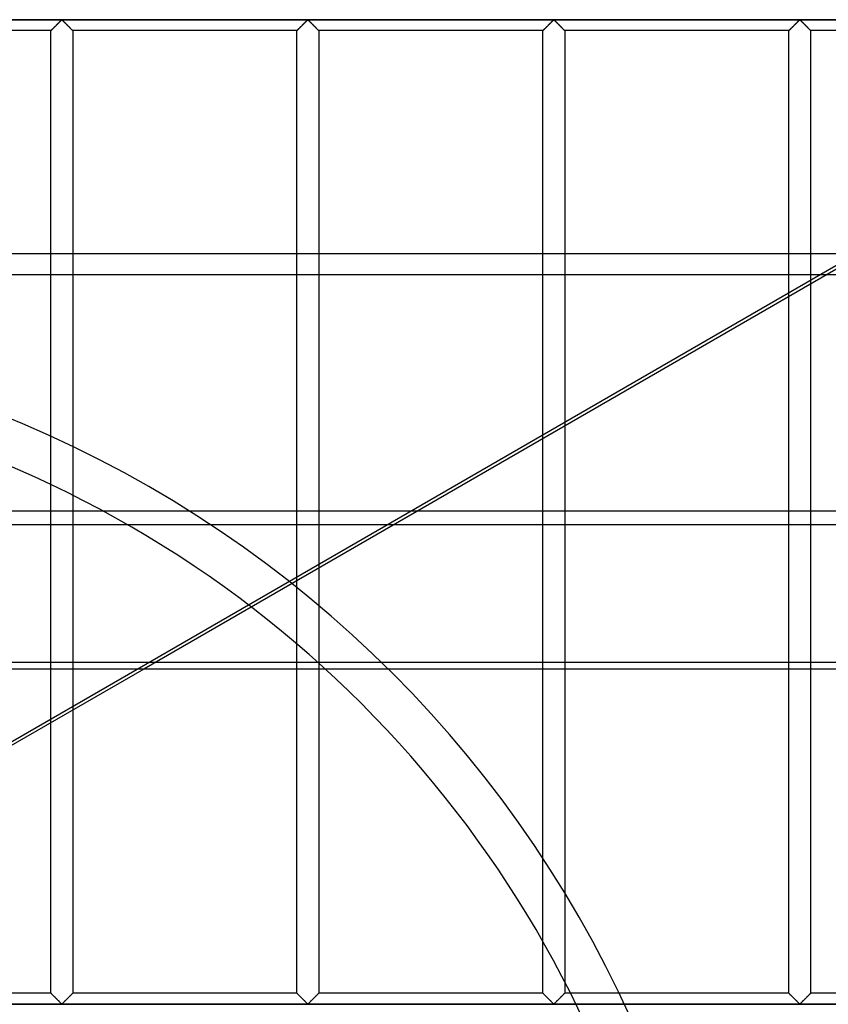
# Model space of a CAD drawing. Header units: millimetres. Extents: x -690 to 690, y -690 to 690.
# Tile 42 of 53: x 104 to 290, y 113 to 340. Entities that reach past the tile are written whole.
import ezdxf

# ---------------------------------------------------------------- set-up
doc = ezdxf.new("R2010")
doc.units = ezdxf.units.MM
doc.layers.add('MAIN-1', color=7, linetype='Continuous')
doc.layers.add('MAIN-2', color=7, linetype='Continuous')

msp = doc.modelspace()

# ---------------------------------------------------------------- linework, layer by layer
at = {"layer": 'MAIN-1'}
for p, q in [((389.59, 340), (99.65, 340)), ((111.11, 337.77), (111.18, 337.84)), ((111.18, 337.84), (111.25, 337.91)), ((111.25, 337.91), (111.33, 337.99)), ((111.33, 337.99), (111.41, 338.07)), ((111.41, 338.07), (111.49, 338.16)), ((111.49, 338.16), (111.58, 338.24)), ((111.58, 338.24), (111.67, 338.33)), ((111.67, 338.33), (111.76, 338.42)), ((111.76, 338.42), (111.85, 338.51)), ((111.85, 338.51), (111.94, 338.61)), ((111.94, 338.61), (112.04, 338.7)), ((112.04, 338.7), (112.14, 338.8)), ((112.14, 338.8), (112.23, 338.9)), ((112.23, 338.9), (112.33, 338.99)), ((112.33, 338.99), (112.43, 339.09)), ((112.43, 339.09), (112.52, 339.18)), ((112.52, 339.18), (112.61, 339.28)), ((112.61, 339.28), (112.71, 339.37)), ((112.71, 339.37), (112.8, 339.46)), ((112.8, 339.46), (112.88, 339.54)), ((112.88, 339.54), (112.97, 339.63)), ((112.97, 339.63), (113.05, 339.71)), ((113.05, 339.71), (113.13, 339.78)), ((113.13, 339.78), (113.2, 339.85)), ((113.2, 339.85), (113.28, 339.91)), ((113.28, 339.91), (113.39, 339.91)), ((113.39, 339.91), (113.47, 339.85)), ((113.47, 339.85), (113.54, 339.78)), ((113.54, 339.78), (113.62, 339.71)), ((113.62, 339.71), (113.7, 339.63)), ((113.7, 339.63), (113.78, 339.54)), ((113.78, 339.54), (113.87, 339.46)), ((113.87, 339.46), (113.96, 339.37)), ((113.96, 339.37), (114.05, 339.28)), ((114.05, 339.28), (114.15, 339.18)), ((114.15, 339.18), (114.24, 339.09)), ((114.24, 339.09), (114.34, 338.99)), ((114.34, 338.99), (114.43, 338.9)), ((114.43, 338.9), (114.53, 338.8)), ((114.53, 338.8), (114.63, 338.7)), ((114.63, 338.7), (114.72, 338.61)), ((114.72, 338.61), (114.82, 338.51)), ((114.82, 338.51), (114.91, 338.42)), ((114.91, 338.42), (115, 338.33)), ((115, 338.33), (115.09, 338.24)), ((115.09, 338.24), (115.18, 338.16)), ((115.18, 338.16), (115.26, 338.07)), ((115.26, 338.07), (115.34, 337.99)), ((115.34, 337.99), (115.42, 337.91)), ((115.42, 337.91), (115.49, 337.84)), ((115.49, 337.84), (115.56, 337.77)), ((167.77, 337.77), (167.84, 337.84)), ((167.84, 337.84), (167.92, 337.91)), ((167.92, 337.91), (167.99, 337.99)), ((167.99, 337.99), (168.07, 338.07)), ((168.07, 338.07), (168.16, 338.16)), ((168.16, 338.16), (168.24, 338.24)), ((168.24, 338.24), (168.33, 338.33)), ((168.33, 338.33), (168.42, 338.42)), ((168.42, 338.42), (168.52, 338.51)), ((168.52, 338.51), (168.61, 338.61)), ((168.61, 338.61), (168.71, 338.7)), ((168.71, 338.7), (168.8, 338.8)), ((168.8, 338.8), (168.9, 338.9)), ((168.9, 338.9), (169, 338.99)), ((169, 338.99), (169.09, 339.09)), ((169.09, 339.09), (169.19, 339.18)), ((169.19, 339.18), (169.28, 339.28)), ((169.28, 339.28), (169.37, 339.37)), ((169.37, 339.37), (169.46, 339.46)), ((169.46, 339.46), (169.55, 339.54)), ((169.55, 339.54), (169.63, 339.63)), ((169.63, 339.63), (169.71, 339.71)), ((169.71, 339.71), (169.79, 339.78)), ((169.79, 339.78), (169.87, 339.85)), ((169.87, 339.85), (169.94, 339.91)), ((169.94, 339.91), (170.06, 339.91)), ((170.06, 339.91), (170.13, 339.85)), ((170.13, 339.85), (170.21, 339.78)), ((170.21, 339.78), (170.29, 339.71)), ((170.29, 339.71), (170.37, 339.63)), ((170.37, 339.63), (170.45, 339.54)), ((170.45, 339.54), (170.54, 339.46)), ((170.54, 339.46), (170.63, 339.37)), ((170.63, 339.37), (170.72, 339.28)), ((170.72, 339.28), (170.81, 339.18)), ((170.81, 339.18), (170.91, 339.09)), ((170.91, 339.09), (171, 338.99)), ((171, 338.99), (171.1, 338.9)), ((171.1, 338.9), (171.2, 338.8)), ((171.2, 338.8), (171.29, 338.7)), ((171.29, 338.7), (171.39, 338.61)), ((171.39, 338.61), (171.48, 338.51)), ((171.48, 338.51), (171.58, 338.42)), ((171.58, 338.42), (171.67, 338.33)), ((171.67, 338.33), (171.76, 338.24)), ((171.76, 338.24), (171.84, 338.16)), ((171.84, 338.16), (171.93, 338.07)), ((171.93, 338.07), (172.01, 337.99)), ((172.01, 337.99), (172.08, 337.91)), ((172.08, 337.91), (172.16, 337.84)), ((172.16, 337.84), (172.23, 337.77)), ((224.44, 337.77), (224.51, 337.84)), ((224.51, 337.84), (224.58, 337.91)), ((224.58, 337.91), (224.66, 337.99)), ((224.66, 337.99), (224.74, 338.07)), ((224.74, 338.07), (224.82, 338.16)), ((224.82, 338.16), (224.91, 338.24)), ((224.91, 338.24), (225, 338.33)), ((225, 338.33), (225.09, 338.42)), ((225.09, 338.42), (225.18, 338.51)), ((225.18, 338.51), (225.28, 338.61)), ((225.28, 338.61), (225.37, 338.7)), ((225.37, 338.7), (225.47, 338.8)), ((225.47, 338.8), (225.57, 338.9)), ((225.57, 338.9), (225.66, 338.99)), ((225.66, 338.99), (225.76, 339.09)), ((225.76, 339.09), (225.85, 339.18)), ((225.85, 339.18), (225.95, 339.28)), ((225.95, 339.28), (226.04, 339.37)), ((226.04, 339.37), (226.13, 339.46)), ((226.13, 339.46), (226.22, 339.54)), ((226.22, 339.54), (226.3, 339.63)), ((226.3, 339.63), (226.38, 339.71)), ((226.38, 339.71), (226.46, 339.78)), ((226.46, 339.78), (226.53, 339.85)), ((226.53, 339.85), (226.61, 339.91)), ((226.61, 339.91), (226.72, 339.91)), ((226.72, 339.91), (226.8, 339.85)), ((226.8, 339.85), (226.87, 339.78)), ((226.87, 339.78), (226.95, 339.71)), ((226.95, 339.71), (227.03, 339.63)), ((227.03, 339.63), (227.12, 339.54)), ((227.12, 339.54), (227.2, 339.46)), ((227.2, 339.46), (227.29, 339.37)), ((227.29, 339.37), (227.39, 339.28)), ((227.39, 339.28), (227.48, 339.18)), ((227.48, 339.18), (227.57, 339.09)), ((227.57, 339.09), (227.67, 338.99)), ((227.67, 338.99), (227.77, 338.9)), ((227.77, 338.9), (227.86, 338.8)), ((227.86, 338.8), (227.96, 338.7)), ((227.96, 338.7), (228.06, 338.61)), ((228.06, 338.61), (228.15, 338.51)), ((228.15, 338.51), (228.24, 338.42)), ((228.24, 338.42), (228.33, 338.33)), ((228.33, 338.33), (228.42, 338.24)), ((228.42, 338.24), (228.51, 338.16)), ((228.51, 338.16), (228.59, 338.07)), ((228.59, 338.07), (228.67, 337.99)), ((228.67, 337.99), (228.75, 337.91)), ((228.75, 337.91), (228.82, 337.84)), ((228.82, 337.84), (228.89, 337.77)), ((281.11, 337.77), (281.18, 337.84)), ((281.18, 337.84), (281.25, 337.91)), ((281.25, 337.91), (281.33, 337.99)), ((281.33, 337.99), (281.41, 338.07)), ((281.41, 338.07), (281.49, 338.16)), ((281.49, 338.16), (281.58, 338.24)), ((281.58, 338.24), (281.67, 338.33)), ((281.67, 338.33), (281.76, 338.42)), ((281.76, 338.42), (281.85, 338.51)), ((281.85, 338.51), (281.94, 338.61)), ((281.94, 338.61), (282.04, 338.7)), ((282.04, 338.7), (282.14, 338.8)), ((282.14, 338.8), (282.23, 338.9)), ((282.23, 338.9), (282.33, 338.99)), ((282.33, 338.99), (282.43, 339.09)), ((282.43, 339.09), (282.52, 339.18)), ((282.52, 339.18), (282.61, 339.28)), ((282.61, 339.28), (282.71, 339.37)), ((282.71, 339.37), (282.8, 339.46)), ((282.8, 339.46), (282.88, 339.54)), ((282.88, 339.54), (282.97, 339.63)), ((282.97, 339.63), (283.05, 339.71)), ((283.05, 339.71), (283.13, 339.78)), ((283.13, 339.78), (283.2, 339.85)), ((283.2, 339.85), (283.28, 339.91)), ((283.28, 339.91), (283.39, 339.91)), ((283.39, 339.91), (283.47, 339.85)), ((283.47, 339.85), (283.54, 339.78)), ((283.54, 339.78), (283.62, 339.71)), ((283.62, 339.71), (283.7, 339.63)), ((283.7, 339.63), (283.78, 339.54)), ((283.78, 339.54), (283.87, 339.46)), ((283.87, 339.46), (283.96, 339.37)), ((283.96, 339.37), (284.05, 339.28)), ((284.05, 339.28), (284.15, 339.18)), ((284.15, 339.18), (284.24, 339.09)), ((284.24, 339.09), (284.34, 338.99)), ((284.34, 338.99), (284.43, 338.9)), ((284.43, 338.9), (284.53, 338.8)), ((284.53, 338.8), (284.63, 338.7)), ((284.63, 338.7), (284.72, 338.61)), ((284.72, 338.61), (284.82, 338.51)), ((284.82, 338.51), (284.91, 338.42)), ((284.91, 338.42), (285, 338.33)), ((285, 338.33), (285.09, 338.24)), ((285.09, 338.24), (285.18, 338.16)), ((285.18, 338.16), (285.26, 338.07)), ((285.26, 338.07), (285.34, 337.99)), ((285.34, 337.99), (285.42, 337.91)), ((285.42, 337.91), (285.49, 337.84)), ((285.49, 337.84), (285.56, 337.77)), ((110.83, 337.5), (99.65, 337.5)), ((110.83, 337.5), (110.84, 337.5)), ((110.83, 286.07), (110.83, 337.5)), ((110.84, 337.5), (110.85, 337.52)), ((110.85, 337.52), (110.87, 337.54)), ((110.87, 337.54), (110.91, 337.57)), ((110.91, 337.57), (110.94, 337.61)), ((110.94, 337.61), (110.99, 337.66)), ((110.99, 337.66), (111.05, 337.71)), ((111.05, 337.71), (111.11, 337.77)), ((115.56, 337.77), (115.62, 337.71)), ((115.62, 337.71), (115.67, 337.66)), ((115.67, 337.66), (115.72, 337.61)), ((115.72, 337.61), (115.76, 337.57)), ((115.76, 337.57), (115.79, 337.54)), ((115.79, 337.54), (115.81, 337.52)), ((115.81, 337.52), (115.83, 337.5)), ((115.83, 337.5), (115.83, 286.07)), ((115.83, 337.5), (115.83, 337.5)), ((167.5, 337.5), (115.83, 337.5)), ((167.5, 337.5), (167.51, 337.5)), ((167.5, 286.07), (167.5, 337.5)), ((167.51, 337.5), (167.52, 337.52)), ((167.52, 337.52), (167.54, 337.54)), ((167.54, 337.54), (167.57, 337.57)), ((167.57, 337.57), (167.61, 337.61)), ((167.61, 337.61), (167.66, 337.66)), ((167.66, 337.66), (167.71, 337.71)), ((167.71, 337.71), (167.77, 337.77)), ((172.23, 337.77), (172.29, 337.71)), ((172.29, 337.71), (172.34, 337.66)), ((172.34, 337.66), (172.39, 337.61)), ((172.39, 337.61), (172.43, 337.57)), ((172.43, 337.57), (172.46, 337.54)), ((172.46, 337.54), (172.48, 337.52)), ((172.48, 337.52), (172.49, 337.5)), ((172.49, 337.5), (172.5, 337.5)), ((172.5, 337.5), (172.5, 286.07)), ((224.17, 337.5), (172.5, 337.5)), ((224.17, 337.5), (224.19, 337.52)), ((224.17, 337.5), (224.17, 337.5)), ((224.17, 286.07), (224.17, 337.5)), ((224.19, 337.52), (224.21, 337.54)), ((224.21, 337.54), (224.24, 337.57)), ((224.24, 337.57), (224.28, 337.61)), ((224.28, 337.61), (224.33, 337.66)), ((224.33, 337.66), (224.38, 337.71)), ((224.38, 337.71), (224.44, 337.77)), ((228.89, 337.77), (228.95, 337.71)), ((228.95, 337.71), (229.01, 337.66)), ((229.01, 337.66), (229.06, 337.61)), ((229.06, 337.61), (229.09, 337.57)), ((229.09, 337.57), (229.13, 337.54)), ((229.13, 337.54), (229.15, 337.52)), ((229.15, 337.52), (229.16, 337.5)), ((229.16, 337.5), (229.17, 337.5)), ((229.17, 337.5), (229.17, 286.07)), ((280.83, 337.5), (229.17, 337.5)), ((280.83, 337.5), (280.84, 337.5)), ((280.83, 286.07), (280.83, 337.5)), ((280.84, 337.5), (280.85, 337.52)), ((280.85, 337.52), (280.87, 337.54)), ((280.87, 337.54), (280.91, 337.57)), ((280.91, 337.57), (280.94, 337.61)), ((280.94, 337.61), (280.99, 337.66)), ((280.99, 337.66), (281.05, 337.71)), ((281.05, 337.71), (281.11, 337.77)), ((285.56, 337.77), (285.62, 337.71)), ((285.62, 337.71), (285.67, 337.66)), ((285.67, 337.66), (285.72, 337.61)), ((285.72, 337.61), (285.76, 337.57)), ((285.76, 337.57), (285.79, 337.54)), ((285.79, 337.54), (285.81, 337.52)), ((285.81, 337.52), (285.83, 337.5)), ((285.83, 337.5), (285.83, 286.07)), ((285.83, 337.5), (285.83, 337.5)), ((337.5, 337.5), (285.83, 337.5)), ((667.5, 286.07), (-667.5, 286.07)), ((-667.5, 226.91), (667.5, 226.91)), ((667.5, 190.5), (-667.5, 190.5)), ((66.23, 153.31), (130.65, 190.5)), ((132.21, 190.5), (66.62, 152.63))]:
    msp.add_line(p, q, dxfattribs=at)
at = {"layer": 'MAIN-2'}
for p, q in [((-680, 340), (680, 340)), ((111.14, 337.81), (111.1, 337.76)), ((111.19, 337.86), (111.14, 337.81)), ((111.25, 337.91), (111.19, 337.86)), ((111.3, 337.97), (111.25, 337.91)), ((111.36, 338.02), (111.3, 337.97)), ((111.42, 338.08), (111.36, 338.02)), ((111.48, 338.14), (111.42, 338.08)), ((111.54, 338.2), (111.48, 338.14)), ((111.6, 338.26), (111.54, 338.2)), ((111.66, 338.33), (111.6, 338.26)), ((111.73, 338.39), (111.66, 338.33)), ((111.79, 338.46), (111.73, 338.39)), ((111.86, 338.52), (111.79, 338.46)), ((111.93, 338.59), (111.86, 338.52)), ((111.99, 338.66), (111.93, 338.59)), ((112.06, 338.73), (111.99, 338.66)), ((112.13, 338.8), (112.06, 338.73)), ((112.2, 338.87), (112.13, 338.8)), ((112.27, 338.93), (112.2, 338.87)), ((112.34, 339), (112.27, 338.93)), ((112.41, 339.07), (112.34, 339)), ((112.47, 339.14), (112.41, 339.07)), ((112.54, 339.21), (112.47, 339.14)), ((112.61, 339.27), (112.54, 339.21)), ((112.67, 339.34), (112.61, 339.27)), ((112.74, 339.4), (112.67, 339.34)), ((112.8, 339.47), (112.74, 339.4)), ((112.87, 339.53), (112.8, 339.47)), ((112.93, 339.59), (112.87, 339.53)), ((112.99, 339.64), (112.93, 339.59)), ((113.04, 339.7), (112.99, 339.64)), ((113.1, 339.75), (113.04, 339.7)), ((113.15, 339.81), (113.1, 339.75)), ((113.21, 339.85), (113.15, 339.81)), ((113.26, 339.9), (113.21, 339.85)), ((113.33, 339.93), (113.26, 339.9)), ((113.45, 339.87), (113.33, 339.93)), ((113.54, 339.78), (113.45, 339.87)), ((113.64, 339.69), (113.54, 339.78)), ((113.74, 339.59), (113.64, 339.69)), ((113.84, 339.48), (113.74, 339.59)), ((113.96, 339.37), (113.84, 339.48)), ((114.07, 339.26), (113.96, 339.37)), ((114.19, 339.14), (114.07, 339.26)), ((114.3, 339.03), (114.19, 339.14)), ((114.42, 338.91), (114.3, 339.03)), ((114.54, 338.79), (114.42, 338.91)), ((114.66, 338.67), (114.54, 338.79)), ((114.78, 338.55), (114.66, 338.67)), ((114.9, 338.43), (114.78, 338.55)), ((115.01, 338.32), (114.9, 338.43)), ((115.12, 338.21), (115.01, 338.32)), ((115.23, 338.11), (115.12, 338.21)), ((115.33, 338), (115.23, 338.11)), ((115.42, 337.91), (115.33, 338)), ((115.51, 337.82), (115.42, 337.91)), ((115.59, 337.74), (115.51, 337.82)), ((167.81, 337.81), (167.76, 337.76)), ((167.86, 337.86), (167.81, 337.81)), ((167.91, 337.91), (167.86, 337.86)), ((167.97, 337.97), (167.91, 337.91)), ((168.03, 338.02), (167.97, 337.97)), ((168.08, 338.08), (168.03, 338.02)), ((168.14, 338.14), (168.08, 338.08)), ((168.2, 338.2), (168.14, 338.14)), ((168.27, 338.26), (168.2, 338.2)), ((168.33, 338.33), (168.27, 338.26)), ((168.39, 338.39), (168.33, 338.33)), ((168.46, 338.46), (168.39, 338.39)), ((168.53, 338.52), (168.46, 338.46)), ((168.59, 338.59), (168.53, 338.52)), ((168.66, 338.66), (168.59, 338.59)), ((168.73, 338.73), (168.66, 338.66)), ((168.8, 338.8), (168.73, 338.73)), ((168.87, 338.87), (168.8, 338.8)), ((168.94, 338.93), (168.87, 338.87)), ((169.01, 339), (168.94, 338.93)), ((169.07, 339.07), (169.01, 339)), ((169.14, 339.14), (169.07, 339.07)), ((169.21, 339.21), (169.14, 339.14)), ((169.27, 339.27), (169.21, 339.21)), ((169.34, 339.34), (169.27, 339.27)), ((169.41, 339.4), (169.34, 339.34)), ((169.47, 339.47), (169.41, 339.4)), ((169.53, 339.53), (169.47, 339.47)), ((169.59, 339.59), (169.53, 339.53)), ((169.65, 339.64), (169.59, 339.59)), ((169.71, 339.7), (169.65, 339.64)), ((169.77, 339.75), (169.71, 339.7)), ((169.82, 339.81), (169.77, 339.75)), ((169.87, 339.85), (169.82, 339.81)), ((169.93, 339.9), (169.87, 339.85)), ((170, 339.93), (169.93, 339.9)), ((170.11, 339.87), (170, 339.93)), ((170.21, 339.78), (170.11, 339.87)), ((170.3, 339.69), (170.21, 339.78)), ((170.4, 339.59), (170.3, 339.69)), ((170.51, 339.48), (170.4, 339.59)), ((170.62, 339.37), (170.51, 339.48)), ((170.74, 339.26), (170.62, 339.37)), ((170.85, 339.14), (170.74, 339.26)), ((170.97, 339.03), (170.85, 339.14)), ((171.09, 338.91), (170.97, 339.03)), ((171.21, 338.79), (171.09, 338.91)), ((171.33, 338.67), (171.21, 338.79)), ((171.45, 338.55), (171.33, 338.67)), ((171.57, 338.43), (171.45, 338.55)), ((171.68, 338.32), (171.57, 338.43)), ((171.79, 338.21), (171.68, 338.32)), ((171.89, 338.11), (171.79, 338.21)), ((171.99, 338), (171.89, 338.11)), ((172.09, 337.91), (171.99, 338)), ((172.18, 337.82), (172.09, 337.91)), ((172.26, 337.74), (172.18, 337.82)), ((224.48, 337.81), (224.43, 337.76)), ((224.53, 337.86), (224.48, 337.81)), ((224.58, 337.91), (224.53, 337.86)), ((224.64, 337.97), (224.58, 337.91)), ((224.69, 338.02), (224.64, 337.97)), ((224.75, 338.08), (224.69, 338.02)), ((224.81, 338.14), (224.75, 338.08)), ((224.87, 338.2), (224.81, 338.14)), ((224.93, 338.26), (224.87, 338.2)), ((225, 338.33), (224.93, 338.26)), ((225.06, 338.39), (225, 338.33)), ((225.13, 338.46), (225.06, 338.39)), ((225.19, 338.52), (225.13, 338.46)), ((225.26, 338.59), (225.19, 338.52)), ((225.33, 338.66), (225.26, 338.59)), ((225.4, 338.73), (225.33, 338.66)), ((225.47, 338.8), (225.4, 338.73)), ((225.53, 338.87), (225.47, 338.8)), ((225.6, 338.93), (225.53, 338.87)), ((225.67, 339), (225.6, 338.93)), ((225.74, 339.07), (225.67, 339)), ((225.81, 339.14), (225.74, 339.07)), ((225.88, 339.21), (225.81, 339.14)), ((225.94, 339.27), (225.88, 339.21)), ((226.01, 339.34), (225.94, 339.27)), ((226.07, 339.4), (226.01, 339.34)), ((226.14, 339.47), (226.07, 339.4)), ((226.2, 339.53), (226.14, 339.47)), ((226.26, 339.59), (226.2, 339.53)), ((226.32, 339.64), (226.26, 339.59)), ((226.38, 339.7), (226.32, 339.64)), ((226.43, 339.75), (226.38, 339.7)), ((226.49, 339.81), (226.43, 339.75)), ((226.54, 339.85), (226.49, 339.81)), ((226.59, 339.9), (226.54, 339.85)), ((226.67, 339.93), (226.59, 339.9)), ((226.78, 339.87), (226.67, 339.93)), ((226.87, 339.78), (226.78, 339.87)), ((226.97, 339.69), (226.87, 339.78)), ((227.07, 339.59), (226.97, 339.69)), ((227.18, 339.48), (227.07, 339.59)), ((227.29, 339.37), (227.18, 339.48)), ((227.4, 339.26), (227.29, 339.37)), ((227.52, 339.14), (227.4, 339.26)), ((227.64, 339.03), (227.52, 339.14)), ((227.76, 338.91), (227.64, 339.03)), ((227.88, 338.79), (227.76, 338.91)), ((228, 338.67), (227.88, 338.79)), ((228.12, 338.55), (228, 338.67)), ((228.23, 338.43), (228.12, 338.55)), ((228.34, 338.32), (228.23, 338.43)), ((228.45, 338.21), (228.34, 338.32)), ((228.56, 338.11), (228.45, 338.21)), ((228.66, 338), (228.56, 338.11)), ((228.76, 337.91), (228.66, 338)), ((228.85, 337.82), (228.76, 337.91)), ((228.93, 337.74), (228.85, 337.82)), ((281.14, 337.81), (281.1, 337.76)), ((281.19, 337.86), (281.14, 337.81)), ((281.25, 337.91), (281.19, 337.86)), ((281.3, 337.97), (281.25, 337.91)), ((281.36, 338.02), (281.3, 337.97)), ((281.42, 338.08), (281.36, 338.02)), ((281.48, 338.14), (281.42, 338.08)), ((281.54, 338.2), (281.48, 338.14)), ((281.6, 338.26), (281.54, 338.2)), ((281.66, 338.33), (281.6, 338.26)), ((281.73, 338.39), (281.66, 338.33)), ((281.79, 338.46), (281.73, 338.39)), ((281.86, 338.52), (281.79, 338.46)), ((281.93, 338.59), (281.86, 338.52)), ((281.99, 338.66), (281.93, 338.59)), ((282.06, 338.73), (281.99, 338.66)), ((282.13, 338.8), (282.06, 338.73)), ((282.2, 338.87), (282.13, 338.8)), ((282.27, 338.93), (282.2, 338.87)), ((282.34, 339), (282.27, 338.93)), ((282.41, 339.07), (282.34, 339)), ((282.47, 339.14), (282.41, 339.07)), ((282.54, 339.21), (282.47, 339.14)), ((282.61, 339.27), (282.54, 339.21)), ((282.67, 339.34), (282.61, 339.27)), ((282.74, 339.4), (282.67, 339.34)), ((282.8, 339.47), (282.74, 339.4)), ((282.87, 339.53), (282.8, 339.47)), ((282.93, 339.59), (282.87, 339.53)), ((282.99, 339.64), (282.93, 339.59)), ((283.04, 339.7), (282.99, 339.64)), ((283.1, 339.75), (283.04, 339.7)), ((283.15, 339.81), (283.1, 339.75)), ((283.21, 339.85), (283.15, 339.81)), ((283.26, 339.9), (283.21, 339.85)), ((283.33, 339.93), (283.26, 339.9)), ((283.45, 339.87), (283.33, 339.93)), ((283.54, 339.78), (283.45, 339.87)), ((283.64, 339.69), (283.54, 339.78)), ((283.74, 339.59), (283.64, 339.69)), ((283.84, 339.48), (283.74, 339.59)), ((283.96, 339.37), (283.84, 339.48)), ((284.07, 339.26), (283.96, 339.37)), ((284.19, 339.14), (284.07, 339.26)), ((284.3, 339.03), (284.19, 339.14)), ((284.42, 338.91), (284.3, 339.03)), ((284.54, 338.79), (284.42, 338.91)), ((284.66, 338.67), (284.54, 338.79)), ((284.78, 338.55), (284.66, 338.67)), ((284.9, 338.43), (284.78, 338.55)), ((285.01, 338.32), (284.9, 338.43)), ((285.12, 338.21), (285.01, 338.32)), ((285.23, 338.11), (285.12, 338.21)), ((285.33, 338), (285.23, 338.11)), ((285.42, 337.91), (285.33, 338)), ((285.51, 337.82), (285.42, 337.91)), ((285.59, 337.74), (285.51, 337.82)), ((110.84, 337.5), (110.83, 337.5)), ((110.85, 337.52), (110.84, 337.51)), ((110.84, 337.51), (110.84, 337.5)), ((110.87, 337.54), (110.85, 337.52)), ((110.89, 337.56), (110.87, 337.54)), ((110.92, 337.58), (110.89, 337.56)), ((110.94, 337.61), (110.92, 337.58)), ((110.98, 337.64), (110.94, 337.61)), ((111.01, 337.68), (110.98, 337.64)), ((111.05, 337.72), (111.01, 337.68)), ((111.1, 337.76), (111.05, 337.72)), ((115.66, 337.67), (115.59, 337.74)), ((115.72, 337.61), (115.66, 337.67)), ((115.77, 337.56), (115.72, 337.61)), ((115.8, 337.53), (115.77, 337.56)), ((115.83, 337.51), (115.8, 337.53)), ((115.83, 337.5), (115.83, 337.51)), ((167.51, 337.51), (167.5, 337.5)), ((167.5, 337.5), (167.5, 337.5)), ((167.52, 337.52), (167.51, 337.51)), ((167.54, 337.54), (167.52, 337.52)), ((167.56, 337.56), (167.54, 337.54)), ((167.58, 337.58), (167.56, 337.56)), ((167.61, 337.61), (167.58, 337.58)), ((167.64, 337.64), (167.61, 337.61)), ((167.68, 337.68), (167.64, 337.64)), ((167.72, 337.72), (167.68, 337.68)), ((167.76, 337.76), (167.72, 337.72)), ((172.33, 337.67), (172.26, 337.74)), ((172.39, 337.61), (172.33, 337.67)), ((172.44, 337.56), (172.39, 337.61)), ((172.47, 337.53), (172.44, 337.56)), ((172.49, 337.51), (172.47, 337.53)), ((172.5, 337.5), (172.49, 337.51)), ((224.18, 337.51), (224.17, 337.5)), ((224.17, 337.5), (224.17, 337.5)), ((224.19, 337.52), (224.18, 337.51)), ((224.2, 337.54), (224.19, 337.52)), ((224.22, 337.56), (224.2, 337.54)), ((224.25, 337.58), (224.22, 337.56)), ((224.28, 337.61), (224.25, 337.58)), ((224.31, 337.64), (224.28, 337.61)), ((224.35, 337.68), (224.31, 337.64)), ((224.39, 337.72), (224.35, 337.68)), ((224.43, 337.76), (224.39, 337.72)), ((229, 337.67), (228.93, 337.74)), ((229.06, 337.61), (229, 337.67)), ((229.1, 337.56), (229.06, 337.61)), ((229.14, 337.53), (229.1, 337.56)), ((229.16, 337.51), (229.14, 337.53)), ((229.17, 337.5), (229.16, 337.51)), ((280.84, 337.5), (280.83, 337.5)), ((280.85, 337.52), (280.84, 337.51)), ((280.84, 337.51), (280.84, 337.5)), ((280.87, 337.54), (280.85, 337.52)), ((280.89, 337.56), (280.87, 337.54)), ((280.92, 337.58), (280.89, 337.56)), ((280.94, 337.61), (280.92, 337.58)), ((280.98, 337.64), (280.94, 337.61)), ((281.01, 337.68), (280.98, 337.64)), ((281.05, 337.72), (281.01, 337.68)), ((281.1, 337.76), (281.05, 337.72)), ((285.66, 337.67), (285.59, 337.74)), ((285.72, 337.61), (285.66, 337.67)), ((285.77, 337.56), (285.72, 337.61)), ((285.8, 337.53), (285.77, 337.56)), ((285.83, 337.51), (285.8, 337.53)), ((285.83, 337.5), (285.83, 337.51)), ((110.83, 115.83), (110.83, 286.07)), ((115.83, 286.07), (115.83, 115.83)), ((130.65, 190.5), (296.17, 286.07)), ((297.74, 286.07), (132.21, 190.5)), ((167.5, 115.83), (167.5, 286.07)), ((172.5, 286.07), (172.5, 115.83)), ((224.17, 115.83), (224.17, 286.07)), ((229.17, 286.07), (229.17, 115.83)), ((280.83, 115.83), (280.83, 286.07)), ((285.83, 286.07), (285.83, 115.83)), ((-667.5, 281.31), (667.5, 281.31)), ((667.5, 223.7), (-667.5, 223.7)), ((-667.5, 192.04), (667.5, 192.04)), ((110.83, 115.83), (59.17, 115.83)), ((110.84, 115.83), (110.83, 115.83)), ((110.83, 115.83), (110.84, 115.83)), ((110.85, 115.82), (110.84, 115.83)), ((110.84, 115.83), (110.86, 115.81)), ((110.87, 115.79), (110.85, 115.82)), ((110.86, 115.81), (110.9, 115.77)), ((110.91, 115.76), (110.87, 115.79)), ((110.9, 115.77), (110.94, 115.72)), ((110.94, 115.72), (110.91, 115.76)), ((110.99, 115.68), (110.94, 115.72)), ((110.94, 115.72), (111, 115.67)), ((111.05, 115.62), (110.99, 115.68)), ((111, 115.67), (111.07, 115.59)), ((111.11, 115.56), (111.05, 115.62)), ((115.62, 115.62), (115.56, 115.56)), ((115.61, 115.61), (115.65, 115.65)), ((115.67, 115.68), (115.62, 115.62)), ((115.65, 115.65), (115.69, 115.69)), ((115.72, 115.72), (115.67, 115.68)), ((115.69, 115.69), (115.72, 115.72)), ((115.76, 115.76), (115.72, 115.72)), ((115.72, 115.72), (115.75, 115.75)), ((115.75, 115.75), (115.78, 115.78)), ((115.79, 115.79), (115.76, 115.76)), ((115.78, 115.78), (115.8, 115.8)), ((115.81, 115.82), (115.79, 115.79)), ((115.8, 115.8), (115.81, 115.81)), ((115.83, 115.83), (115.81, 115.82)), ((115.81, 115.81), (115.82, 115.82)), ((115.82, 115.82), (115.83, 115.83)), ((115.83, 115.83), (115.83, 115.83)), ((115.83, 115.83), (115.83, 115.83)), ((167.5, 115.83), (115.83, 115.83)), ((167.51, 115.83), (167.5, 115.83)), ((167.5, 115.83), (167.51, 115.83)), ((167.52, 115.82), (167.51, 115.83)), ((167.51, 115.83), (167.53, 115.81)), ((167.54, 115.79), (167.52, 115.82)), ((167.53, 115.81), (167.56, 115.77)), ((167.57, 115.76), (167.54, 115.79)), ((167.56, 115.77), (167.61, 115.72)), ((167.61, 115.72), (167.57, 115.76)), ((167.66, 115.68), (167.61, 115.72)), ((167.61, 115.72), (167.67, 115.67)), ((167.71, 115.62), (167.66, 115.68)), ((167.67, 115.67), (167.74, 115.59)), ((167.77, 115.56), (167.71, 115.62)), ((172.29, 115.62), (172.23, 115.56)), ((172.28, 115.61), (172.32, 115.65)), ((172.34, 115.68), (172.29, 115.62)), ((172.32, 115.65), (172.36, 115.69)), ((172.39, 115.72), (172.34, 115.68)), ((172.36, 115.69), (172.39, 115.72)), ((172.43, 115.76), (172.39, 115.72)), ((172.39, 115.72), (172.42, 115.75)), ((172.42, 115.75), (172.44, 115.78)), ((172.46, 115.79), (172.43, 115.76)), ((172.44, 115.78), (172.46, 115.8)), ((172.48, 115.82), (172.46, 115.79)), ((172.46, 115.8), (172.48, 115.81)), ((172.49, 115.83), (172.48, 115.82)), ((172.48, 115.81), (172.49, 115.82)), ((172.5, 115.83), (172.49, 115.83)), ((172.49, 115.82), (172.5, 115.83)), ((172.5, 115.83), (172.5, 115.83)), ((224.17, 115.83), (172.5, 115.83)), ((224.19, 115.82), (224.17, 115.83)), ((224.17, 115.83), (224.17, 115.83)), ((224.17, 115.83), (224.17, 115.83)), ((224.17, 115.83), (224.2, 115.81)), ((224.21, 115.79), (224.19, 115.82)), ((224.2, 115.81), (224.23, 115.77)), ((224.24, 115.76), (224.21, 115.79)), ((224.23, 115.77), (224.28, 115.72)), ((224.28, 115.72), (224.24, 115.76)), ((224.33, 115.68), (224.28, 115.72)), ((224.28, 115.72), (224.34, 115.67)), ((224.38, 115.62), (224.33, 115.68)), ((224.34, 115.67), (224.41, 115.59)), ((224.44, 115.56), (224.38, 115.62)), ((228.95, 115.62), (228.89, 115.56)), ((229.01, 115.68), (228.95, 115.62)), ((228.95, 115.61), (228.99, 115.65)), ((228.99, 115.65), (229.02, 115.69)), ((229.06, 115.72), (229.01, 115.68)), ((229.02, 115.69), (229.06, 115.72)), ((229.09, 115.76), (229.06, 115.72)), ((229.06, 115.72), (229.08, 115.75)), ((229.08, 115.75), (229.11, 115.78)), ((229.13, 115.79), (229.09, 115.76)), ((229.11, 115.78), (229.13, 115.8)), ((229.15, 115.82), (229.13, 115.79)), ((229.13, 115.8), (229.15, 115.81)), ((229.16, 115.83), (229.15, 115.82)), ((229.15, 115.81), (229.16, 115.82)), ((229.17, 115.83), (229.16, 115.83)), ((229.16, 115.82), (229.16, 115.83)), ((229.16, 115.83), (229.17, 115.83)), ((280.83, 115.83), (229.17, 115.83)), ((280.84, 115.83), (280.83, 115.83)), ((280.83, 115.83), (280.84, 115.83)), ((280.85, 115.82), (280.84, 115.83)), ((280.84, 115.83), (280.86, 115.81)), ((280.87, 115.79), (280.85, 115.82)), ((280.86, 115.81), (280.9, 115.77)), ((280.91, 115.76), (280.87, 115.79)), ((280.9, 115.77), (280.94, 115.72)), ((280.94, 115.72), (280.91, 115.76)), ((280.99, 115.68), (280.94, 115.72)), ((280.94, 115.72), (281, 115.67)), ((281.05, 115.62), (280.99, 115.68)), ((281, 115.67), (281.07, 115.59)), ((281.11, 115.56), (281.05, 115.62)), ((285.62, 115.62), (285.56, 115.56)), ((285.61, 115.61), (285.65, 115.65)), ((285.67, 115.68), (285.62, 115.62)), ((285.65, 115.65), (285.69, 115.69)), ((285.72, 115.72), (285.67, 115.68)), ((285.69, 115.69), (285.72, 115.72)), ((285.76, 115.76), (285.72, 115.72)), ((285.72, 115.72), (285.75, 115.75)), ((285.75, 115.75), (285.78, 115.78)), ((285.79, 115.79), (285.76, 115.76)), ((285.78, 115.78), (285.8, 115.8)), ((285.81, 115.82), (285.79, 115.79)), ((285.8, 115.8), (285.81, 115.81)), ((285.83, 115.83), (285.81, 115.82)), ((285.81, 115.81), (285.82, 115.82)), ((285.82, 115.82), (285.83, 115.83)), ((285.83, 115.83), (285.83, 115.83)), ((285.83, 115.83), (285.83, 115.83)), ((337.5, 115.83), (285.83, 115.83)), ((111.07, 115.59), (111.15, 115.51)), ((111.18, 115.49), (111.11, 115.56)), ((111.15, 115.51), (111.24, 115.42)), ((111.25, 115.42), (111.18, 115.49)), ((111.24, 115.42), (111.34, 115.33)), ((111.33, 115.34), (111.25, 115.42)), ((111.41, 115.26), (111.33, 115.34)), ((111.34, 115.33), (111.44, 115.23)), ((111.49, 115.18), (111.41, 115.26)), ((111.44, 115.23), (111.55, 115.12)), ((111.58, 115.09), (111.49, 115.18)), ((111.55, 115.12), (111.66, 115.01)), ((111.67, 115), (111.58, 115.09)), ((111.66, 115.01), (111.77, 114.9)), ((111.76, 114.91), (111.67, 115)), ((111.85, 114.82), (111.76, 114.91)), ((111.77, 114.9), (111.88, 114.78)), ((111.94, 114.72), (111.85, 114.82)), ((111.88, 114.78), (112, 114.67)), ((112.04, 114.63), (111.94, 114.72)), ((112, 114.67), (112.12, 114.55)), ((112.14, 114.53), (112.04, 114.63)), ((112.12, 114.55), (112.24, 114.43)), ((112.23, 114.44), (112.14, 114.53)), ((112.33, 114.34), (112.23, 114.44)), ((112.24, 114.43), (112.36, 114.31)), ((112.43, 114.24), (112.33, 114.34)), ((112.36, 114.31), (112.48, 114.19)), ((112.52, 114.15), (112.43, 114.24)), ((112.48, 114.19), (112.6, 114.07)), ((112.61, 114.06), (112.52, 114.15)), ((112.6, 114.07), (112.71, 113.96)), ((112.71, 113.97), (112.61, 114.06)), ((112.8, 113.88), (112.71, 113.97)), ((112.71, 113.96), (112.82, 113.85)), ((112.88, 113.79), (112.8, 113.88)), ((112.82, 113.85), (112.93, 113.74)), ((112.97, 113.71), (112.88, 113.79)), ((112.93, 113.74), (113.03, 113.64)), ((113.05, 113.63), (112.97, 113.71)), ((113.03, 113.64), (113.13, 113.55)), ((113.13, 113.55), (113.05, 113.63)), ((113.2, 113.48), (113.13, 113.55)), ((113.13, 113.55), (113.22, 113.47)), ((113.28, 113.42), (113.2, 113.48)), ((113.22, 113.47), (113.33, 113.4)), ((113.39, 113.42), (113.28, 113.42)), ((113.33, 113.4), (113.41, 113.44)), ((113.47, 113.48), (113.39, 113.42)), ((113.41, 113.44), (113.46, 113.48)), ((113.46, 113.48), (113.51, 113.53)), ((113.54, 113.55), (113.47, 113.48)), ((113.51, 113.53), (113.57, 113.58)), ((113.62, 113.63), (113.54, 113.55)), ((113.57, 113.58), (113.62, 113.63)), ((113.7, 113.71), (113.62, 113.63)), ((113.62, 113.63), (113.68, 113.69)), ((113.68, 113.69), (113.74, 113.75)), ((113.78, 113.79), (113.7, 113.71)), ((113.74, 113.75), (113.8, 113.81)), ((113.87, 113.88), (113.78, 113.79)), ((113.8, 113.81), (113.86, 113.87)), ((113.86, 113.87), (113.93, 113.93)), ((113.96, 113.97), (113.87, 113.88)), ((113.93, 113.93), (113.99, 114)), ((114.05, 114.06), (113.96, 113.97)), ((113.99, 114), (114.06, 114.06)), ((114.15, 114.15), (114.05, 114.06)), ((114.06, 114.06), (114.12, 114.13)), ((114.12, 114.13), (114.19, 114.19)), ((114.24, 114.24), (114.15, 114.15)), ((114.19, 114.19), (114.26, 114.26)), ((114.34, 114.34), (114.24, 114.24)), ((114.26, 114.26), (114.33, 114.33)), ((114.33, 114.33), (114.4, 114.4)), ((114.43, 114.44), (114.34, 114.34)), ((114.4, 114.4), (114.47, 114.47)), ((114.53, 114.53), (114.43, 114.44)), ((114.47, 114.47), (114.53, 114.54)), ((114.63, 114.63), (114.53, 114.53)), ((114.53, 114.54), (114.6, 114.61)), ((114.6, 114.61), (114.67, 114.67)), ((114.72, 114.72), (114.63, 114.63)), ((114.67, 114.67), (114.74, 114.74)), ((114.82, 114.82), (114.72, 114.72)), ((114.74, 114.74), (114.81, 114.81)), ((114.81, 114.81), (114.87, 114.88)), ((114.91, 114.91), (114.82, 114.82)), ((114.87, 114.88), (114.94, 114.94)), ((115, 115), (114.91, 114.91)), ((114.94, 114.94), (115, 115.01)), ((115.09, 115.09), (115, 115)), ((115, 115.01), (115.07, 115.07)), ((115.07, 115.07), (115.13, 115.13)), ((115.18, 115.18), (115.09, 115.09)), ((115.13, 115.13), (115.19, 115.19)), ((115.26, 115.26), (115.18, 115.18)), ((115.19, 115.19), (115.25, 115.25)), ((115.25, 115.25), (115.31, 115.31)), ((115.34, 115.34), (115.26, 115.26)), ((115.31, 115.31), (115.36, 115.37)), ((115.42, 115.42), (115.34, 115.34)), ((115.36, 115.37), (115.42, 115.42)), ((115.49, 115.49), (115.42, 115.42)), ((115.42, 115.42), (115.47, 115.47)), ((115.47, 115.47), (115.52, 115.52)), ((115.56, 115.56), (115.49, 115.49)), ((115.52, 115.52), (115.57, 115.57)), ((115.57, 115.57), (115.61, 115.61)), ((167.74, 115.59), (167.82, 115.51)), ((167.84, 115.49), (167.77, 115.56)), ((167.82, 115.51), (167.91, 115.42)), ((167.92, 115.42), (167.84, 115.49)), ((167.91, 115.42), (168.01, 115.33)), ((167.99, 115.34), (167.92, 115.42)), ((168.07, 115.26), (167.99, 115.34)), ((168.01, 115.33), (168.11, 115.23)), ((168.16, 115.18), (168.07, 115.26)), ((168.11, 115.23), (168.21, 115.12)), ((168.24, 115.09), (168.16, 115.18)), ((168.21, 115.12), (168.32, 115.01)), ((168.33, 115), (168.24, 115.09)), ((168.32, 115.01), (168.43, 114.9)), ((168.42, 114.91), (168.33, 115)), ((168.52, 114.82), (168.42, 114.91)), ((168.43, 114.9), (168.55, 114.78)), ((168.61, 114.72), (168.52, 114.82)), ((168.55, 114.78), (168.67, 114.67)), ((168.71, 114.63), (168.61, 114.72)), ((168.67, 114.67), (168.79, 114.55)), ((168.8, 114.53), (168.71, 114.63)), ((168.79, 114.55), (168.91, 114.43)), ((168.9, 114.44), (168.8, 114.53)), ((169, 114.34), (168.9, 114.44)), ((168.91, 114.43), (169.03, 114.31)), ((169.09, 114.24), (169, 114.34)), ((169.03, 114.31), (169.15, 114.19)), ((169.19, 114.15), (169.09, 114.24)), ((169.15, 114.19), (169.26, 114.07)), ((169.28, 114.06), (169.19, 114.15)), ((169.26, 114.07), (169.38, 113.96)), ((169.37, 113.97), (169.28, 114.06)), ((169.46, 113.88), (169.37, 113.97)), ((169.38, 113.96), (169.49, 113.85)), ((169.55, 113.79), (169.46, 113.88)), ((169.49, 113.85), (169.6, 113.74)), ((169.63, 113.71), (169.55, 113.79)), ((169.6, 113.74), (169.7, 113.64)), ((169.71, 113.63), (169.63, 113.71)), ((169.7, 113.64), (169.79, 113.55)), ((169.79, 113.55), (169.71, 113.63)), ((169.87, 113.48), (169.79, 113.55)), ((169.79, 113.55), (169.89, 113.47)), ((169.94, 113.42), (169.87, 113.48)), ((169.89, 113.47), (170, 113.4)), ((170.06, 113.42), (169.94, 113.42)), ((170, 113.4), (170.07, 113.44)), ((170.13, 113.48), (170.06, 113.42)), ((170.07, 113.44), (170.13, 113.48)), ((170.21, 113.55), (170.13, 113.48)), ((170.13, 113.48), (170.18, 113.53)), ((170.18, 113.53), (170.23, 113.58)), ((170.29, 113.63), (170.21, 113.55)), ((170.23, 113.58), (170.29, 113.63)), ((170.37, 113.71), (170.29, 113.63)), ((170.29, 113.63), (170.35, 113.69)), ((170.35, 113.69), (170.41, 113.75)), ((170.45, 113.79), (170.37, 113.71)), ((170.41, 113.75), (170.47, 113.81)), ((170.54, 113.88), (170.45, 113.79)), ((170.47, 113.81), (170.53, 113.87)), ((170.53, 113.87), (170.59, 113.93)), ((170.63, 113.97), (170.54, 113.88)), ((170.59, 113.93), (170.66, 114)), ((170.72, 114.06), (170.63, 113.97)), ((170.66, 114), (170.73, 114.06)), ((170.81, 114.15), (170.72, 114.06)), ((170.73, 114.06), (170.79, 114.13)), ((170.79, 114.13), (170.86, 114.19)), ((170.91, 114.24), (170.81, 114.15)), ((170.86, 114.19), (170.93, 114.26)), ((171, 114.34), (170.91, 114.24)), ((170.93, 114.26), (170.99, 114.33)), ((170.99, 114.33), (171.06, 114.4)), ((171.1, 114.44), (171, 114.34)), ((171.06, 114.4), (171.13, 114.47)), ((171.2, 114.53), (171.1, 114.44)), ((171.13, 114.47), (171.2, 114.54)), ((171.29, 114.63), (171.2, 114.53)), ((171.2, 114.54), (171.27, 114.61)), ((171.27, 114.61), (171.34, 114.67)), ((171.39, 114.72), (171.29, 114.63)), ((171.34, 114.67), (171.41, 114.74)), ((171.48, 114.82), (171.39, 114.72)), ((171.41, 114.74), (171.47, 114.81)), ((171.47, 114.81), (171.54, 114.88)), ((171.58, 114.91), (171.48, 114.82)), ((171.54, 114.88), (171.61, 114.94)), ((171.67, 115), (171.58, 114.91)), ((171.61, 114.94), (171.67, 115.01)), ((171.76, 115.09), (171.67, 115)), ((171.67, 115.01), (171.73, 115.07)), ((171.73, 115.07), (171.8, 115.13)), ((171.84, 115.18), (171.76, 115.09)), ((171.8, 115.13), (171.86, 115.19)), ((171.93, 115.26), (171.84, 115.18)), ((171.86, 115.19), (171.92, 115.25)), ((171.92, 115.25), (171.97, 115.31)), ((172.01, 115.34), (171.93, 115.26)), ((171.97, 115.31), (172.03, 115.37)), ((172.08, 115.42), (172.01, 115.34)), ((172.03, 115.37), (172.09, 115.42)), ((172.16, 115.49), (172.08, 115.42)), ((172.09, 115.42), (172.14, 115.47)), ((172.14, 115.47), (172.19, 115.52)), ((172.23, 115.56), (172.16, 115.49)), ((172.19, 115.52), (172.24, 115.57)), ((172.24, 115.57), (172.28, 115.61)), ((224.41, 115.59), (224.49, 115.51)), ((224.51, 115.49), (224.44, 115.56)), ((224.49, 115.51), (224.58, 115.42)), ((224.58, 115.42), (224.51, 115.49)), ((224.66, 115.34), (224.58, 115.42)), ((224.58, 115.42), (224.67, 115.33)), ((224.74, 115.26), (224.66, 115.34)), ((224.67, 115.33), (224.77, 115.23)), ((224.82, 115.18), (224.74, 115.26)), ((224.77, 115.23), (224.88, 115.12)), ((224.91, 115.09), (224.82, 115.18)), ((224.88, 115.12), (224.99, 115.01)), ((225, 115), (224.91, 115.09)), ((224.99, 115.01), (225.1, 114.9)), ((225.09, 114.91), (225, 115)), ((225.18, 114.82), (225.09, 114.91)), ((225.1, 114.9), (225.22, 114.78)), ((225.28, 114.72), (225.18, 114.82)), ((225.22, 114.78), (225.34, 114.67)), ((225.37, 114.63), (225.28, 114.72)), ((225.34, 114.67), (225.46, 114.55)), ((225.47, 114.53), (225.37, 114.63)), ((225.46, 114.55), (225.58, 114.43)), ((225.57, 114.44), (225.47, 114.53)), ((225.66, 114.34), (225.57, 114.44)), ((225.58, 114.43), (225.7, 114.31)), ((225.76, 114.24), (225.66, 114.34)), ((225.7, 114.31), (225.81, 114.19)), ((225.85, 114.15), (225.76, 114.24)), ((225.81, 114.19), (225.93, 114.07)), ((225.95, 114.06), (225.85, 114.15)), ((225.93, 114.07), (226.04, 113.96)), ((226.04, 113.97), (225.95, 114.06)), ((226.13, 113.88), (226.04, 113.97)), ((226.04, 113.96), (226.16, 113.85)), ((226.22, 113.79), (226.13, 113.88)), ((226.16, 113.85), (226.26, 113.74)), ((226.3, 113.71), (226.22, 113.79)), ((226.26, 113.74), (226.36, 113.64)), ((226.38, 113.63), (226.3, 113.71)), ((226.36, 113.64), (226.46, 113.55)), ((226.46, 113.55), (226.38, 113.63)), ((226.53, 113.48), (226.46, 113.55)), ((226.46, 113.55), (226.55, 113.47)), ((226.61, 113.42), (226.53, 113.48)), ((226.55, 113.47), (226.67, 113.4)), ((226.72, 113.42), (226.61, 113.42)), ((226.67, 113.4), (226.74, 113.44)), ((226.8, 113.48), (226.72, 113.42)), ((226.74, 113.44), (226.79, 113.48)), ((226.79, 113.48), (226.85, 113.53)), ((226.87, 113.55), (226.8, 113.48)), ((226.85, 113.53), (226.9, 113.58)), ((226.95, 113.63), (226.87, 113.55)), ((226.9, 113.58), (226.96, 113.63)), ((227.03, 113.71), (226.95, 113.63)), ((226.96, 113.63), (227.01, 113.69)), ((227.01, 113.69), (227.07, 113.75)), ((227.12, 113.79), (227.03, 113.71)), ((227.07, 113.75), (227.13, 113.81)), ((227.2, 113.88), (227.12, 113.79)), ((227.13, 113.81), (227.2, 113.87)), ((227.29, 113.97), (227.2, 113.88)), ((227.2, 113.87), (227.26, 113.93)), ((227.26, 113.93), (227.33, 114)), ((227.39, 114.06), (227.29, 113.97)), ((227.33, 114), (227.39, 114.06)), ((227.48, 114.15), (227.39, 114.06)), ((227.39, 114.06), (227.46, 114.13)), ((227.46, 114.13), (227.53, 114.19)), ((227.57, 114.24), (227.48, 114.15)), ((227.53, 114.19), (227.59, 114.26)), ((227.67, 114.34), (227.57, 114.24)), ((227.59, 114.26), (227.66, 114.33)), ((227.66, 114.33), (227.73, 114.4)), ((227.77, 114.44), (227.67, 114.34)), ((227.73, 114.4), (227.8, 114.47)), ((227.86, 114.53), (227.77, 114.44)), ((227.8, 114.47), (227.87, 114.54)), ((227.96, 114.63), (227.86, 114.53)), ((227.87, 114.54), (227.94, 114.61)), ((227.94, 114.61), (228.01, 114.67)), ((228.06, 114.72), (227.96, 114.63)), ((228.01, 114.67), (228.07, 114.74)), ((228.15, 114.82), (228.06, 114.72)), ((228.07, 114.74), (228.14, 114.81)), ((228.14, 114.81), (228.21, 114.88)), ((228.24, 114.91), (228.15, 114.82)), ((228.21, 114.88), (228.27, 114.94)), ((228.33, 115), (228.24, 114.91)), ((228.27, 114.94), (228.34, 115.01)), ((228.42, 115.09), (228.33, 115)), ((228.34, 115.01), (228.4, 115.07)), ((228.4, 115.07), (228.46, 115.13)), ((228.51, 115.18), (228.42, 115.09)), ((228.46, 115.13), (228.52, 115.19)), ((228.59, 115.26), (228.51, 115.18)), ((228.52, 115.19), (228.58, 115.25)), ((228.58, 115.25), (228.64, 115.31)), ((228.67, 115.34), (228.59, 115.26)), ((228.64, 115.31), (228.7, 115.37)), ((228.75, 115.42), (228.67, 115.34)), ((228.7, 115.37), (228.75, 115.42)), ((228.82, 115.49), (228.75, 115.42)), ((228.75, 115.42), (228.81, 115.47)), ((228.81, 115.47), (228.86, 115.52)), ((228.89, 115.56), (228.82, 115.49)), ((228.86, 115.52), (228.9, 115.57)), ((228.9, 115.57), (228.95, 115.61)), ((281.07, 115.59), (281.15, 115.51)), ((281.18, 115.49), (281.11, 115.56)), ((281.15, 115.51), (281.24, 115.42)), ((281.25, 115.42), (281.18, 115.49)), ((281.24, 115.42), (281.34, 115.33)), ((281.33, 115.34), (281.25, 115.42)), ((281.41, 115.26), (281.33, 115.34)), ((281.34, 115.33), (281.44, 115.23)), ((281.49, 115.18), (281.41, 115.26)), ((281.44, 115.23), (281.55, 115.12)), ((281.58, 115.09), (281.49, 115.18)), ((281.55, 115.12), (281.66, 115.01)), ((281.67, 115), (281.58, 115.09)), ((281.66, 115.01), (281.77, 114.9)), ((281.76, 114.91), (281.67, 115)), ((281.85, 114.82), (281.76, 114.91)), ((281.77, 114.9), (281.88, 114.78)), ((281.94, 114.72), (281.85, 114.82)), ((281.88, 114.78), (282, 114.67)), ((282.04, 114.63), (281.94, 114.72)), ((282, 114.67), (282.12, 114.55)), ((282.14, 114.53), (282.04, 114.63)), ((282.12, 114.55), (282.24, 114.43)), ((282.23, 114.44), (282.14, 114.53)), ((282.33, 114.34), (282.23, 114.44)), ((282.24, 114.43), (282.36, 114.31)), ((282.43, 114.24), (282.33, 114.34)), ((282.36, 114.31), (282.48, 114.19)), ((282.52, 114.15), (282.43, 114.24)), ((282.48, 114.19), (282.6, 114.07)), ((282.61, 114.06), (282.52, 114.15)), ((282.6, 114.07), (282.71, 113.96)), ((282.71, 113.97), (282.61, 114.06)), ((282.8, 113.88), (282.71, 113.97)), ((282.71, 113.96), (282.82, 113.85)), ((282.88, 113.79), (282.8, 113.88)), ((282.82, 113.85), (282.93, 113.74)), ((282.97, 113.71), (282.88, 113.79)), ((282.93, 113.74), (283.03, 113.64)), ((283.05, 113.63), (282.97, 113.71)), ((283.03, 113.64), (283.13, 113.55)), ((283.13, 113.55), (283.05, 113.63)), ((283.2, 113.48), (283.13, 113.55)), ((283.13, 113.55), (283.22, 113.47)), ((283.28, 113.42), (283.2, 113.48)), ((283.22, 113.47), (283.33, 113.4)), ((283.39, 113.42), (283.28, 113.42)), ((283.33, 113.4), (283.41, 113.44)), ((283.47, 113.48), (283.39, 113.42)), ((283.41, 113.44), (283.46, 113.48)), ((283.46, 113.48), (283.51, 113.53)), ((283.54, 113.55), (283.47, 113.48)), ((283.51, 113.53), (283.57, 113.58)), ((283.62, 113.63), (283.54, 113.55)), ((283.57, 113.58), (283.62, 113.63)), ((283.7, 113.71), (283.62, 113.63)), ((283.62, 113.63), (283.68, 113.69)), ((283.68, 113.69), (283.74, 113.75)), ((283.78, 113.79), (283.7, 113.71)), ((283.74, 113.75), (283.8, 113.81)), ((283.87, 113.88), (283.78, 113.79)), ((283.8, 113.81), (283.86, 113.87)), ((283.86, 113.87), (283.93, 113.93)), ((283.96, 113.97), (283.87, 113.88)), ((283.93, 113.93), (283.99, 114)), ((284.05, 114.06), (283.96, 113.97)), ((283.99, 114), (284.06, 114.06)), ((284.15, 114.15), (284.05, 114.06)), ((284.06, 114.06), (284.12, 114.13)), ((284.12, 114.13), (284.19, 114.19)), ((284.24, 114.24), (284.15, 114.15)), ((284.19, 114.19), (284.26, 114.26)), ((284.34, 114.34), (284.24, 114.24)), ((284.26, 114.26), (284.33, 114.33)), ((284.33, 114.33), (284.4, 114.4)), ((284.43, 114.44), (284.34, 114.34)), ((284.4, 114.4), (284.47, 114.47)), ((284.53, 114.53), (284.43, 114.44)), ((284.47, 114.47), (284.53, 114.54)), ((284.63, 114.63), (284.53, 114.53)), ((284.53, 114.54), (284.6, 114.61)), ((284.6, 114.61), (284.67, 114.67)), ((284.72, 114.72), (284.63, 114.63)), ((284.67, 114.67), (284.74, 114.74)), ((284.82, 114.82), (284.72, 114.72)), ((284.74, 114.74), (284.81, 114.81)), ((284.81, 114.81), (284.87, 114.88)), ((284.91, 114.91), (284.82, 114.82)), ((284.87, 114.88), (284.94, 114.94)), ((285, 115), (284.91, 114.91)), ((284.94, 114.94), (285, 115.01)), ((285.09, 115.09), (285, 115)), ((285, 115.01), (285.07, 115.07)), ((285.07, 115.07), (285.13, 115.13)), ((285.18, 115.18), (285.09, 115.09)), ((285.13, 115.13), (285.19, 115.19)), ((285.26, 115.26), (285.18, 115.18)), ((285.19, 115.19), (285.25, 115.25)), ((285.25, 115.25), (285.31, 115.31)), ((285.34, 115.34), (285.26, 115.26)), ((285.31, 115.31), (285.36, 115.37)), ((285.42, 115.42), (285.34, 115.34)), ((285.36, 115.37), (285.42, 115.42)), ((285.49, 115.49), (285.42, 115.42)), ((285.42, 115.42), (285.47, 115.47)), ((285.47, 115.47), (285.52, 115.52)), ((285.56, 115.56), (285.49, 115.49)), ((285.52, 115.52), (285.57, 115.57)), ((285.57, 115.57), (285.61, 115.61)), ((-680, 113.33), (680, 113.33)), ((395.61, 113.33), (-395.61, 113.33))]:
    msp.add_line(p, q, dxfattribs=at)
for radius, end in [(268, 180), (258, 117.8875)]:
    msp.add_arc((0, 0), radius, 0, end, dxfattribs=at)

doc.saveas('drawing.dxf')
